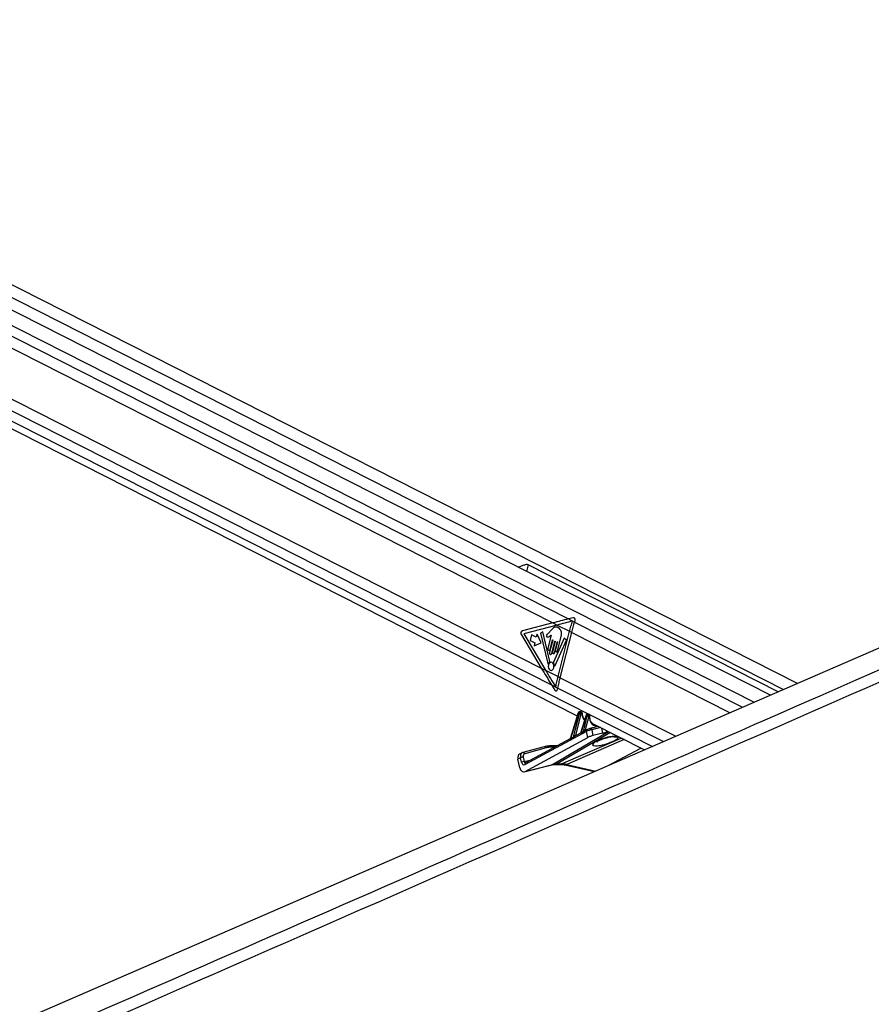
# Model space of a CAD drawing. Header units: millimetres. Extents: x 38476 to 443956, y 24059 to 406945.
# Tile 63 of 75: x 313953 to 335550, y 159086 to 184055. Entities that reach past the tile are written whole.
import ezdxf

# ---------------------------------------------------------------- set-up
doc = ezdxf.new("R2010")
doc.units = ezdxf.units.MM

msp = doc.modelspace()

# ---------------------------------------------------------------- linework, layer by layer
at = {"color": 7, "linetype": 'Continuous', "lineweight": 25, "ltscale": 50}
for p, q in [((332989.5, 166923.57), (299246.26, 184055.37)), ((333674.14, 167220.83), (300516.37, 184055.37)), ((298566.54, 181393.05), (328092.32, 166402.5)), ((305078.45, 180130.67), (327476.21, 168759.09)), ((304921.81, 178913.28), (327180.86, 167612.13)), ((333190.43, 167010.81), (326851.52, 170229.15)), ((327990.42, 168890.06), (327869.11, 168859.57)), ((327869.11, 168859.57), (328026.88, 168779.47)), ((328026.88, 168779.47), (328036.12, 168809.63)), ((327476.21, 168759.09), (326700.58, 168557.19)), ((327583.65, 168704.54), (326735.29, 168483.71)), ((327433.63, 168576.57), (327364.96, 168500.32)), ((327476.21, 168759.09), (327583.65, 168704.54)), ((327583.65, 168704.54), (327899.31, 168544.28)), ((326675.49, 168458.05), (327180.86, 167612.13)), ((326735.29, 168483.71), (327288.69, 167557.38)), ((326932, 168456.15), (326896.38, 168315.82)), ((326896.38, 168315.82), (327018.21, 168253.97)), ((327053.84, 168394.29), (326932, 168456.15)), ((327073.54, 168471.91), (327053.84, 168394.29)), ((327176.48, 168252.82), (327073.54, 168471.91)), ((327220.48, 168527.53), (327157.76, 168496.66)), ((327157.76, 168496.66), (327346.53, 167729.61)), ((327396.85, 167779.99), (327220.48, 168527.53)), ((327429.64, 168449.73), (327345.5, 168117.86)), ((327469.5, 168321.39), (327391.68, 168014.85)), ((327402.45, 168088.95), (327462.38, 168325.01)), ((327762.97, 168371.76), (327487.22, 167761.2)), ((327529.28, 167674.51), (327820.65, 168319.67)), ((327593.29, 168048.88), (327686.58, 168416.42)), ((327607.67, 167395.43), (327899.31, 168544.28)), ((327661.68, 167368.01), (327953.32, 168516.85)), ((327820.65, 168319.67), (327762.97, 168371.76)), ((327899.31, 168544.28), (327953.32, 168516.85)), ((327018.21, 168253.97), (326998.51, 168176.35)), ((326998.51, 168176.35), (327176.48, 168252.82)), ((327448.64, 167985.93), (327526.45, 168292.48)), ((327533.57, 168288.86), (327467.26, 168027.62)), ((327517.1, 168002.32), (327588.52, 168283.7)), ((327595.64, 168280.08), (327543.38, 168074.22)), ((327180.86, 167612.13), (327288.69, 167557.38)), ((327288.69, 167557.38), (327607.67, 167395.43)), ((327607.67, 167395.43), (327661.68, 167368.01)), ((327441.97, 167186.6), (327524.77, 167055.13)), ((327441.97, 167186.6), (327601.91, 167105.4)), ((327595.55, 167073.85), (327601.91, 167105.4)), ((328114.89, 166475.62), (327912.35, 165819.44)), ((328121.31, 166469.07), (327921.27, 165820.94)), ((327999.55, 165865.81), (328148.27, 166455.38)), ((328182.56, 166446.94), (328047.84, 165912.85)), ((328148.27, 166455.38), (328121.31, 166469.07)), ((328166.32, 166504.46), (328150.77, 166504.46)), ((328156.74, 166502.99), (328183.13, 166489.59)), ((328172.3, 166502.99), (328156.74, 166502.99)), ((328198.69, 166489.59), (328172.3, 166502.99)), ((328316.93, 166420.67), (328176.19, 165964.68)), ((328206.72, 166487.73), (328180.3, 166501.14)), ((328183.13, 166489.59), (328198.69, 166489.59)), ((328323.36, 166414.11), (328186.69, 165971.32)), ((328209.55, 166458.44), (328194, 166458.44)), ((328248.43, 166005.72), (328348.25, 166401.48)), ((328382.55, 166393.04), (328294.65, 166044.56)), ((328348.25, 166401.48), (328323.36, 166414.11)), ((328359.82, 166449.51), (328352.82, 166449.51)), ((328358.79, 166448.04), (328383.12, 166435.69)), ((328365.8, 166448.04), (328358.79, 166448.04)), ((328390.13, 166435.69), (328365.8, 166448.04)), ((328398.16, 166433.82), (328373.8, 166446.19)), ((328383.12, 166435.69), (328390.13, 166435.69)), ((328400.99, 166404.54), (328393.98, 166404.54)), ((328337.17, 166048.2), (328342.37, 166050.21)), ((328415.51, 166078.99), (328409.07, 166076.48)), ((328625.95, 166131.57), (328415.51, 166078.99)), ((328479.35, 166206), (329796.51, 165537.26)), ((328325.03, 166006.36), (326768.1, 165165.33)), ((326769.39, 164992.55), (328358.5, 165850.96)), ((327911.99, 165818.52), (326780.23, 165207.17)), ((328172.13, 165959.05), (328049.62, 165892.87)), ((328337.17, 166048.2), (328286.31, 166020.73)), ((328358.5, 165850.96), (328325.03, 166006.36)), ((328460.97, 166047.14), (328491.9, 165903.51)), ((328739.05, 165965.26), (328491.9, 165903.51)), ((327254.96, 165619.26), (326713.46, 165472.41)), ((327301.38, 165587.67), (326759.89, 165440.82)), ((327575.62, 165636.82), (327389.79, 165636.82)), ((328877.94, 165138.44), (329703.58, 165584.44)), ((326655.31, 165338.02), (326588.76, 165304.73)), ((326635.85, 165086.09), (326588.76, 165304.73)), ((326695.85, 165465.7), (326629.26, 165432.4)), ((326679.08, 165227.69), (326655.31, 165338.02)), ((326708.36, 165470.47), (326713.46, 165472.41)), ((326724.54, 165352.53), (326748.31, 165242.2)), ((326750.36, 164985.09), (327445.92, 165158.89)), ((326769.39, 164992.55), (327465.25, 165166.42)), ((326780.23, 165207.17), (326779.71, 165206.94)), ((327549.43, 165171.23), (327657.96, 165171.23)), ((327584.78, 165179.8), (327693.31, 165179.8)), ((327773.71, 165157.99), (328534, 164989.11))]:
    msp.add_line(p, q, dxfattribs=at)
at = {"color": 8, "linetype": 'Continuous', "lineweight": 25, "ltscale": 50}
for p, q in [((300221.11, 183877.27), (333325.89, 167069.63)), ((299057.36, 183764.76), (332579.13, 166745.4)), ((299069.57, 183481.4), (327869.11, 168859.57)), ((298852.83, 181701.6), (327441.97, 167186.6)), ((298706.37, 181511.6), (329997.75, 165624.63)), ((326851.52, 170229.15), (326808.96, 170061.5)), ((328026.88, 168779.47), (332284.87, 166617.64)), ((327953.32, 168516.85), (331966.4, 166479.37)), ((327661.68, 167368.01), (330589.47, 165881.54)), ((327601.91, 167105.4), (330278.43, 165746.49)), ((328294.65, 166044.56), (328413.08, 166078.26)), ((328416.6, 166079.26), (328616.79, 166136.22)), ((328682.98, 166102.61), (328460.97, 166047.14)), ((328739.05, 165965.26), (328712.72, 166087.51)), ((327465.25, 165166.42), (328882.82, 166001.15)), ((328934.8, 165974.76), (327584.78, 165179.8)), ((327693.31, 165179.8), (329206.47, 165836.83)), ((328047.84, 165912.85), (328129.75, 165936.16)), ((328912.14, 165871.95), (328907.56, 165865.1)), ((327513.9, 165603.49), (327423.12, 165603.49)), ((329281.42, 165798.77), (327825.09, 165166.42)), ((326748.31, 165242.2), (326928.39, 165287.2)), ((327465.25, 165166.42), (327445.92, 165158.89)), ((327825.09, 165166.42), (328564.24, 165002.24))]:
    msp.add_line(p, q, dxfattribs=at)
at = {"color": 7, "linetype": 'Continuous', "lineweight": 25, "ltscale": 50, "flags": 128}
for points in [[(355895.59, 176868.82), (351517.38, 174967.92), (333994.34, 167359.85), (312649.86, 158092.61), (300829.62, 152960.56)], [(327899.31, 168544.28), (327907.66, 168576.75), (327916.22, 168609.22), (327924.99, 168641.69), (327933.96, 168674.14), (327943.15, 168706.6), (327952.54, 168739.04), (327962.14, 168771.45), (327971.94, 168803.86)], [(327953.32, 168516.85), (327961.77, 168549.71), (327970.43, 168582.56), (327979.31, 168615.4), (327988.4, 168648.25), (327997.7, 168681.07), (328007.22, 168713.89), (328016.94, 168746.69), (328026.88, 168779.47)], [(327462.38, 168325.01), (327463.14, 168326.8), (327464.33, 168328.04), (327465.76, 168328.54), (327467.22, 168328.23), (327468.48, 168327.16), (327469.36, 168325.48), (327469.72, 168323.46), (327469.5, 168321.39)], [(327345.5, 168117.86), (327343.75, 168101.35), (327346.61, 168085.15), (327353.63, 168071.73), (327363.75, 168063.13), (327375.43, 168060.66), (327386.88, 168064.7), (327396.37, 168074.63), (327402.45, 168088.95)], [(327526.45, 168292.48), (327527.21, 168294.27), (327528.4, 168295.5), (327529.83, 168296.01), (327531.29, 168295.7), (327532.56, 168294.63), (327533.44, 168292.95), (327533.79, 168290.93), (327533.57, 168288.86)], [(327543.38, 168074.22), (327541.86, 168059.75), (327544.36, 168045.56), (327550.51, 168033.8), (327559.38, 168026.26), (327569.61, 168024.1), (327579.65, 168027.64), (327587.97, 168036.34), (327593.29, 168048.88)], [(327588.52, 168283.7), (327589.28, 168285.49), (327590.47, 168286.73), (327591.9, 168287.23), (327593.36, 168286.92), (327594.63, 168285.85), (327595.51, 168284.17), (327595.86, 168282.14), (327595.64, 168280.08)], [(327391.68, 168014.85), (327389.94, 167998.33), (327392.79, 167982.13), (327399.82, 167968.72), (327409.94, 167960.12), (327421.61, 167957.65), (327433.07, 167961.69), (327442.56, 167971.62), (327448.64, 167985.93)], [(327467.26, 168027.62), (327465.73, 168013.18), (327468.23, 167999), (327474.38, 167987.26), (327483.23, 167979.73), (327493.45, 167977.57), (327503.47, 167981.11), (327511.78, 167989.8), (327517.1, 168002.32)], [(327346.53, 167729.61), (327347.43, 167727.14), (327348.76, 167725.11), (327350.43, 167723.66), (327352.32, 167722.9), (327354.28, 167722.9), (327356.17, 167723.65), (327357.84, 167725.09), (327359.18, 167727.12)], [(327406.07, 167560.27), (327433.92, 167554.38), (327461.24, 167564.02), (327483.88, 167587.71), (327498.38, 167621.84), (327502.54, 167661.23), (327495.73, 167699.86), (327478.98, 167731.88), (327454.84, 167752.39), (327426.99, 167758.27), (327399.67, 167748.63), (327377.03, 167724.95), (327362.53, 167690.81), (327358.37, 167651.43), (327365.18, 167612.79), (327381.93, 167580.78), (327406.07, 167560.27)], [(327516.17, 167678.17), (327516.86, 167675.31), (327518.12, 167672.86), (327519.83, 167671.05), (327521.84, 167670.02), (327523.98, 167669.88), (327526.05, 167670.65), (327527.87, 167672.24), (327529.28, 167674.51)], [(327548.21, 167134.38), (327554.89, 167166.97), (327561.78, 167199.57), (327568.89, 167232.19), (327576.22, 167264.83), (327583.76, 167297.47), (327591.52, 167330.12), (327599.49, 167362.78), (327607.67, 167395.43)], [(327601.91, 167105.4), (327608.61, 167138.18), (327615.54, 167170.98), (327622.69, 167203.8), (327630.05, 167236.62), (327637.64, 167269.46), (327645.43, 167302.31), (327653.45, 167335.16), (327661.68, 167368.01)], [(328358.79, 166448.04), (328355.51, 166449.22), (328352.82, 166449.51)], [(328365.8, 166448.04), (328362.51, 166449.22), (328359.82, 166449.51)], [(327378.01, 165633.97), (327384.74, 165636.31), (327389.79, 165636.82)]]:
    msp.add_lwpolyline(points, dxfattribs=at)
at = {"color": 8, "linetype": 'Continuous', "lineweight": 25, "ltscale": 50, "flags": 128}
for points in [[(328114.89, 166475.62), (328114.83, 166475.37), (328115.15, 166474.07), (328116.37, 166472.54), (328118.45, 166470.86), (328121.31, 166469.07)], [(328150.77, 166504.46), (328153.46, 166504.16), (328156.74, 166502.99)], [(328166.32, 166504.46), (328169.01, 166504.16), (328172.3, 166502.99)], [(328216.09, 166450.12), (328219.36, 166451.66), (328221.86, 166453.42), (328223.5, 166455.35), (328224.22, 166457.38), (328224.26, 166457.95)], [(328323.36, 166414.11), (328320.5, 166415.91), (328318.42, 166417.6), (328317.2, 166419.12), (328316.88, 166420.42), (328316.93, 166420.67)], [(328407.45, 166394.53), (328410.69, 166395.42), (328413.16, 166396.55), (328414.77, 166397.91), (328415.46, 166399.43), (328415.47, 166399.51)], [(327584.78, 165179.8), (327564.59, 165172.77), (327550.03, 165171.23)], [(327693.31, 165179.8), (327673.12, 165172.77), (327657.96, 165171.23)]]:
    msp.add_lwpolyline(points, dxfattribs=at)
at = {"color": 7, "linetype": 'Continuous', "lineweight": 25, "ltscale": 2500}
for centre, radius, start, end in [((326732.8, 168496.29), 68.9, 117.885235, 213.715389), ((327452.93, 167683.02), 103.6, 125.257121, 154.808661), ((327385.41, 167776.69), 11.91, 310.379042, 16.07114), ((327499.25, 167755.79), 13.18, 155.794653, 215.29578), ((327374.82, 167662.75), 142.19, 6.229167, 36.927405), ((328191.17, 166555.83), 109.23, 246.870026, 265.477531), ((328166.86, 166466.45), 28.29, 343.567138, 54.885302), ((328182.41, 166466.45), 28.29, 343.567138, 54.885302), ((328391.17, 166501.95), 109.25, 246.872664, 265.476527), ((328366.86, 166412.54), 28.28, 343.55175, 54.90069), ((328373.86, 166412.54), 28.28, 343.55175, 54.90069), ((327909.07, 165817.21), 12.76, 346.886584, 17.021687), ((327987.82, 165862.16), 12.28, 342.871625, 17.25623), ((328176.02, 165967.81), 11.24, 333.841396, 18.203194), ((328238.07, 166002.24), 10.93, 330.987295, 18.579802), ((327376.37, 165145.23), 488.74, 89.807693, 105.001318), ((327421.55, 165139.21), 464.28, 89.806469, 105.000824), ((326721.28, 165195.73), 156.83, 88.806171, 114.87329), ((326745.06, 165085.34), 156.9, 88.812377, 114.867785)]:
    msp.add_arc(centre, radius, start, end, dxfattribs=at)
at = {"color": 8, "linetype": 'Continuous', "lineweight": 25, "ltscale": 2500}
for centre, radius, start, end in [((328420.44, 166037.66), 41.62, 13.164319, 96.804049), ((328062.04, 165910.91), 16.02, 175.923279, 246.851973), ((328062.97, 165911), 15.24, 173.02843, 247.469452), ((328310.79, 166043.67), 23.49, 186.659237, 229.738955), ((328310.76, 166042.95), 16.19, 174.297826, 237.733329), ((328357.99, 166019.48), 35.47, 125.939535, 201.716077), ((329083.22, 166064.68), 199.68, 245.327231, 285.15681), ((327260.55, 165577.57), 42.06, 13.886926, 97.630427), ((327384.44, 165598.14), 39.05, 7.865609, 82.129346), ((326719.06, 165430.73), 42.05, 13.875687, 97.654141), ((326801.05, 165178.45), 35.47, 125.939535, 201.716077), ((327788.3, 165229.84), 73.31, 258.555028, 300.118464)]:
    msp.add_arc(centre, radius, start, end, dxfattribs=at)
at = {"color": 7, "linetype": 'Continuous', "lineweight": 25, "ltscale": 2500}
for centre, major_axis, ratio, start_param, end_param in [((330304.64, 168759.09), (6213.25, 1296.16), 0.10113581, 1.95239926, 2.02221243), ((330412.08, 168704.54), (6213.25, 1296.16), 0.10113581, 1.95320612, 2.02221243), ((327995.61, 168830.2), (5.91, 60.72), 0.72055242, 4.43768529, 6.53518309), ((330009.29, 167612.13), (-4185.26, 5945.37), 0.32638962, 1.3449531, 1.41476627), ((330117.12, 167557.38), (-4185.26, 5945.37), 0.32638962, 1.3449531, 1.41435047), ((327555.05, 167094.41), (-5.38, 60.75), 0.68756481, 2.21147474, 4.30687684), ((328147.49, 166467.84), (17.47, 33.19), 0.66265734, 0.33557162, 1.87146136), ((328174.46, 166454.15), (16.48, 33.69), 0.66821788, 0.31590885, 1.85179859), ((328163.05, 166467.84), (17.47, 33.19), 0.66265734, 0.00972501, 0.33557162), ((328191.3, 166446.53), (5.15, 11.4), 0.67311087, 0.2954379, 1.83132764), ((328206.85, 166446.53), (5.15, 11.4), 0.67311087, 5.31438977, 6.57862321), ((328349.54, 166412.89), (17.47, 33.19), 0.66265734, 0.33557162, 1.87146136), ((328374.45, 166400.24), (16.48, 33.69), 0.66821788, 0.31590885, 1.85179859), ((328391.29, 166392.62), (5.15, 11.4), 0.67311087, 0.2954379, 1.83132764), ((328398.29, 166392.62), (5.15, 11.4), 0.67311087, 5.16851753, 6.57862321), ((328375.99, 166058.62), (47.08, 18.83), 0.12529539, 0.74295308, 2.31490538), ((328610.36, 166447.89), (112.32, 251.22), 0.67372426, 3.07138069, 3.10833504), ((329443.55, 166583.9), (1859.78, 979.44), 0.02780453, 2.44501466, 2.51484852), ((329434.82, 166584.31), (1850.91, 979.62), 0.02231465, 2.44630798, 2.51614183), ((328023.74, 165891.68), (31.05, 22.38), 0.14621474, 0.58388952, 0.66908713), ((329434.82, 166584.31), (1850.91, 979.62), 0.02231465, 2.25526507, 2.29941415), ((329443.55, 166583.9), (1859.78, 979.44), 0.02780453, 2.25397176, 2.29812083), ((328270.55, 166023.39), (31.05, 22.38), 0.14621474, 0.58388952, 0.89342472), ((328394.55, 166012.62), (95.91, 29.55), 0.19694661, 0.74710912, 2.31906142), ((328425.75, 165867.79), (94.16, 37.66), 0.12529539, 0.74295308, 2.31490538), ((328809.94, 165765.07), (327.08, 103.29), 0.22404369, 1.18320534, 6.3340499), ((328904.44, 166054.54), (235.4, 94.14), 0.12529539, 3.88454573, 4.51782076), ((326696.34, 165298.23), (-67.06, 134.17), 0.66669107, 0.00014143, 1.20312872), ((326762.93, 165331.53), (-67.07, 134.17), 0.6669834, 6.14969522, 6.28161439), ((326796.26, 165348.2), (-44.71, 89.45), 0.66669107, 6.14974225, 7.48631403), ((326735.74, 165136.05), (5.8, 153.11), 0.68239217, 1.92890269, 3.52444881), ((326745.67, 165260.99), (3.87, 102.07), 0.68239217, 1.92890269, 3.52444881), ((327820.41, 164236.96), (-448.05, 895.48), 0.65873397, 5.95732499, 6.13363981), ((327928.94, 164236.96), (-465.2, 886.81), 0.68844553, 5.76778625, 5.94410108)]:
    msp.add_ellipse(centre, major_axis=major_axis, ratio=ratio, start_param=start_param, end_param=end_param, dxfattribs=at)
at = {"color": 8, "linetype": 'Continuous', "lineweight": 25, "ltscale": 2500}
for centre, major_axis, ratio, start_param, end_param in [((328190.02, 166454.15), (16.48, 33.69), 0.66821788, 6.27653217, 6.59909416), ((328437.86, 166536.4), (123.67, 273.51), 0.67311087, 2.17279711, 2.91586149), ((328356.55, 166412.89), (17.47, 33.19), 0.66265734, 0.00972501, 0.33557162), ((328381.46, 166400.24), (16.48, 33.69), 0.66821788, 6.27045428, 6.59909416), ((328627.2, 166440.27), (123.67, 273.51), 0.67311087, 2.02692488, 3.51537223), ((326762.93, 165331.53), (-67.07, 134.17), 0.6669834, 6.28161439, 7.486267), ((326781.56, 165258.84), (11.9, 52.31), 0.59654088, 2.02636374, 3.43476807)]:
    msp.add_ellipse(centre, major_axis=major_axis, ratio=ratio, start_param=start_param, end_param=end_param, dxfattribs=at)
at = {"color": 7, "linetype": 'Continuous', "lineweight": 25, "ltscale": 50}
for points, knots in [([(357846.12, 176990.27), (356481.46, 176384.54), (353752.15, 175173.07), (346132.51, 171811.73), (330088.76, 164762.94), (313489.17, 157489.98), (301761.7, 152353.13), (299828.27, 151506.27), (299805.33, 151496.22)], [0, 0, 0, 0, 0.0708623, 0.14172469, 0.39453835, 0.90018027, 0.99881584, 1, 1, 1, 1]), ([(326851.52, 170229.15), (326841.94, 170232.33), (326819.5, 170239.78), (326765.64, 170230.94), (326695.33, 170206.65), (326632.91, 170181.55), (326603.78, 170169.1), (326600.11, 170167.54)], [0, 0, 0, 0, 0.13843, 0.32417295, 0.63108437, 0.9535596, 1, 1, 1, 1]), ([(327686.58, 168416.42), (327691.33, 168439.75), (327700.43, 168484.44), (327687.29, 168554.17), (327654.65, 168606.13), (327611.05, 168638.32), (327563.96, 168655.13), (327514.47, 168651.99), (327471.03, 168619.53), (327446.09, 168590.89), (327433.63, 168576.57)], [0, 0, 0, 0, 0.13106328, 0.2510223, 0.37692085, 0.50135726, 0.62715989, 0.75065054, 0.87536276, 1, 1, 1, 1]), ([(327364.96, 168500.32), (327352.83, 168489.37), (327337.64, 168475.68), (327318.58, 168460.12), (327311.8, 168447.13), (327309.28, 168433.97), (327310.4, 168423.46), (327314.4, 168412.56), (327324.8, 168402.34), (327334.79, 168401.59), (327339.8, 168401.21)], [0, 0, 0, 0, 0.36952138, 0.46221696, 0.55782466, 0.6536903, 0.70016825, 0.74699268, 0.87283412, 1, 1, 1, 1]), ([(327339.8, 168401.21), (327350.86, 168402.24), (327371.07, 168404.12), (327388.77, 168417.88), (327396.79, 168424.12)], [0, 0, 0, 0, 0.54683197, 1, 1, 1, 1]), ([(327396.79, 168424.12), (327401.31, 168429.16), (327410.02, 168438.87), (327419.82, 168446.2), (327424.54, 168449.72)], [0, 0, 0, 0, 0.51910167, 1, 1, 1, 1]), ([(327424.54, 168449.72), (327425.41, 168449.98), (327427.08, 168450.46), (327428.81, 168450.06), (327429.61, 168449.74), (327429.64, 168449.73)], [0, 0, 0, 0, 0.51415693, 0.98511539, 1, 1, 1, 1]), ([(328150.77, 166504.46), (328146.59, 166503.98), (328138.76, 166503.07), (328128.34, 166496.64), (328119.76, 166487.61), (328116.51, 166479.63), (328114.89, 166475.62)], [0, 0, 0, 0, 0.25720079, 0.48238811, 0.74026031, 1, 1, 1, 1]), ([(328179.89, 166500.77), (328177.39, 166502.04), (328173.1, 166504.22), (328168.32, 166504.39), (328166.32, 166504.46)], [0, 0, 0, 0, 0.58289551, 1, 1, 1, 1]), ([(328224.26, 166457.96), (328223.95, 166461.52), (328223.3, 166469.06), (328217.81, 166479.01), (328211.67, 166485.7), (328207.23, 166487.15), (328206.41, 166487.42)], [0, 0, 0, 0, 0.29033177, 0.61590235, 0.92881207, 1, 1, 1, 1]), ([(328233.39, 166389.99), (328233.3, 166390.2), (328227.32, 166404.51), (328225.16, 166428.8), (328224.43, 166452.52), (328224.26, 166457.96)], [0, 0, 0, 0, 0.01136508, 0.77329733, 1, 1, 1, 1]), ([(328281.62, 166309.69), (328271.1, 166320.17), (328250.53, 166340.65), (328239.02, 166373.79), (328233.39, 166389.99)], [0, 0, 0, 0, 0.511207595, 1, 1, 1, 1]), ([(328352.82, 166449.51), (328348.64, 166449.03), (328340.81, 166448.12), (328330.39, 166441.69), (328321.81, 166432.66), (328318.56, 166424.68), (328316.93, 166420.67)], [0, 0, 0, 0, 0.25720206, 0.48239051, 0.74023873, 1, 1, 1, 1]), ([(328373.49, 166445.81), (328372.36, 166446.53), (328368.29, 166449.13), (328363.38, 166449.35), (328359.82, 166449.51)], [0, 0, 0, 0, 0.27638797, 1, 1, 1, 1]), ([(328415.47, 166399.51), (328415.57, 166403.32), (328415.77, 166411.23), (328411.35, 166422.16), (328405.06, 166430.12), (328399.8, 166432.5), (328398.04, 166433.29)], [0, 0, 0, 0, 0.277135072, 0.575690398, 0.858575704, 1, 1, 1, 1]), ([(328423.53, 166290.99), (328423.46, 166291.15), (328416.84, 166306.08), (328412.74, 166343.3), (328414.6, 166381.49), (328415.47, 166399.51)], [0, 0, 0, 0, 0.00585739, 0.53085488, 1, 1, 1, 1]), ([(328487.78, 166203.96), (328482.74, 166206.39), (328465.13, 166214.87), (328441.8, 166243.12), (328429.54, 166275.25), (328423.53, 166290.99)], [0, 0, 0, 0, 0.17019462, 0.59363255, 1, 1, 1, 1]), ([(327912.29, 165819.5), (327912.21, 165819.18), (327911.94, 165818.16), (327911.84, 165818.16), (327911.77, 165818.15)], [0, 0, 0, 0, 0.30797773, 1, 1, 1, 1]), ([(327999.55, 165865.81), (328002.91, 165869.28), (328012.38, 165879.1), (328024.63, 165893.99), (328036.46, 165905.41), (328042.38, 165910.1), (328045.29, 165911.64), (328046.07, 165912.05)], [0, 0, 0, 0, 0.23895513, 0.67465906, 0.83987127, 0.9571524, 1, 1, 1, 1]), ([(328049.67, 165892.79), (328049.04, 165892.48), (328044.86, 165890.41), (328031.83, 165881.61), (328015.71, 165869.04), (328003.92, 165861.38), (327999.56, 165858.55)], [0, 0, 0, 0, 0.03282868, 0.21847387, 0.71100758, 1, 1, 1, 1]), ([(328176.07, 165964.71), (328175.98, 165964.28), (328175.66, 165962.82), (328174.35, 165961), (328173.03, 165959.6), (328172.13, 165959.06), (328172.11, 165959.04), (328172.11, 165959.04)], [0, 0, 0, 0, 0.11992288, 0.40864695, 0.67175793, 0.94294294, 1, 1, 1, 1]), ([(328286.38, 166020.6), (328285.11, 166019.96), (328275.91, 166015.26), (328262.77, 166005.89), (328252.06, 165999.56), (328247.63, 165996.94)], [0, 0, 0, 0, 0.08571794, 0.62123878, 1, 1, 1, 1]), ([(328248.43, 166005.72), (328251.82, 166008.99), (328260.27, 166017.13), (328272.15, 166029.38), (328282.31, 166037.86), (328286.49, 166040.37), (328287.46, 166040.95)], [0, 0, 0, 0, 0.29224449, 0.72864496, 0.93732781, 1, 1, 1, 1]), ([(328592.76, 165744.5), (328593.69, 165745.27), (328595.74, 165746.97), (328612.42, 165758), (328640.97, 165773.61), (328683.45, 165793.56), (328737.75, 165815.44), (328799.55, 165836.63), (328857.73, 165853.59), (328893.55, 165861.86), (328907.62, 165865.11)], [0, 0, 0, 0, 0.08617908, 0.18974198, 0.31377451, 0.45606558, 0.60922214, 0.76323446, 0.90698196, 1, 1, 1, 1]), ([(328907.48, 165864.89), (328920.33, 165867.56), (328948.82, 165873.5), (328985.53, 165877.87), (329011.04, 165879.29), (329022.68, 165878.67), (329021.79, 165878.77), (329021.54, 165878.8)], [0, 0, 0, 0, 0.228657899, 0.507210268, 0.741437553, 0.926490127, 1, 1, 1, 1]), ([(327445.92, 165158.89), (327454.08, 165160.8), (327486.74, 165168.42), (327522.56, 165170.03), (327549.43, 165171.23)], [0, 0, 0, 0, 0.24974394, 1, 1, 1, 1]), ([(327657.96, 165171.23), (327667.2, 165171.07), (327701.26, 165170.45), (327740.36, 165165.21), (327770.5, 165158.68), (327773.71, 165157.99)], [0, 0, 0, 0, 0.249610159, 0.920029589, 1, 1, 1, 1])]:
    msp.add_open_spline(points, degree=3, knots=knots, dxfattribs=at)
at = {"color": 8, "linetype": 'Continuous', "lineweight": 25, "ltscale": 50}
for points, knots in [([(300898.83, 152307.72), (308456.51, 155616.15), (319571.71, 160481.9), (335592.62, 167497.87), (345428.86, 171807.45), (353085.34, 175165.5), (355837.49, 176373.86), (357213.57, 176978.04)], [0, 0, 0, 0, 0.40295937, 0.59263947, 0.85388997, 0.92694502, 1, 1, 1, 1]), ([(327921.49, 165814.31), (327919.48, 165813.26), (327915.75, 165811.3), (327911.23, 165810.47), (327908.42, 165811.51), (327907.81, 165814.22), (327909.88, 165816.66), (327911.34, 165818.02), (327911.77, 165818.24), (327911.84, 165818.27)], [0, 0, 0, 0, 0.20813057, 0.38392243, 0.54856041, 0.74120255, 0.95444903, 0.99286365, 1, 1, 1, 1]), ([(327912.46, 165819.41), (327912.26, 165818.54), (327911.9, 165816.95), (327913.02, 165816.24), (327914.42, 165816.25), (327915.57, 165816.65), (327918.07, 165818.16), (327919.75, 165819.62), (327921.27, 165820.94)], [0, 0, 0, 0, 0.2357986, 0.42869609, 0.45582029, 0.6603007, 0.69408358, 1, 1, 1, 1]), ([(328186.11, 165962.86), (328184.03, 165961.75), (328179.77, 165959.49), (328174.22, 165957.57), (328171.07, 165957.42), (328170.44, 165958.41), (328172.02, 165958.93), (328172.17, 165958.97)], [0, 0, 0, 0, 0.22977727, 0.4700416, 0.72399708, 0.97459994, 1, 1, 1, 1]), ([(328176.29, 165964.65), (328176.23, 165964.6), (328176.08, 165964.46), (328176.36, 165964.26), (328177.01, 165964.32), (328179, 165965.25), (328182, 165967.21), (328185.12, 165969.95), (328186.69, 165971.32)], [0, 0, 0, 0, 0.0344968, 0.09655444, 0.33133413, 0.40167699, 0.69837512, 1, 1, 1, 1]), ([(328912.14, 165871.95), (328922.53, 165874.11), (328957.94, 165881.45), (329016.8, 165889.39), (329078.55, 165892.04), (329102.65, 165886.42), (329114, 165883.78)], [0, 0, 0, 0, 0.120851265, 0.41180876, 0.723171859, 1, 1, 1, 1])]:
    msp.add_open_spline(points, degree=3, knots=knots, dxfattribs=at)

doc.saveas('drawing.dxf')
